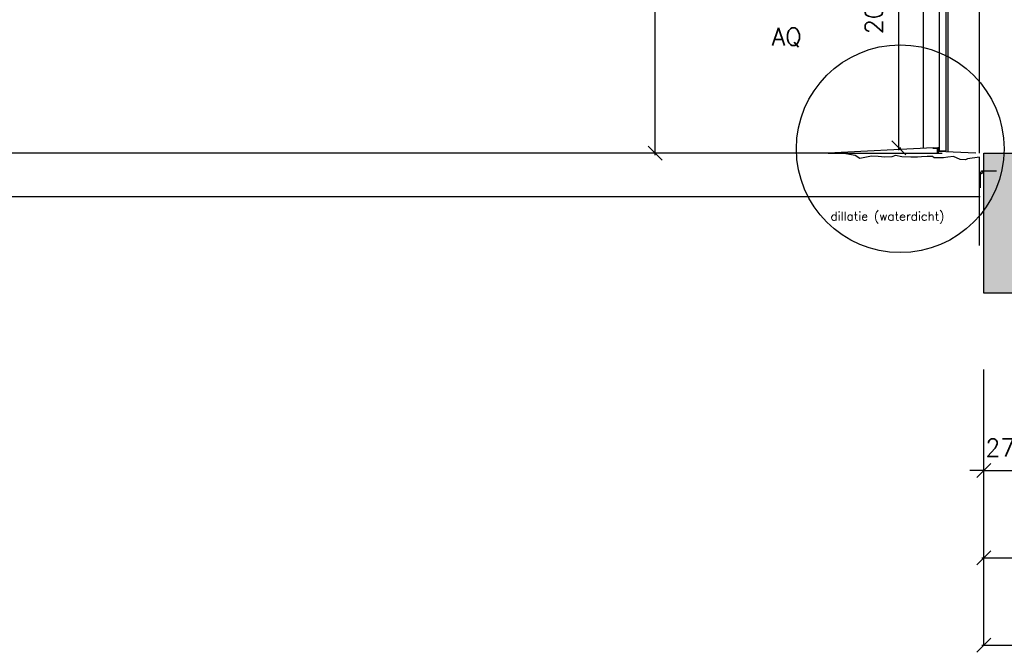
# Model space of a CAD drawing. Extents: x 98997 to 245130, y 18007 to 138999.
# Tile 41 of 58: x 126661 to 132292, y 86942 to 90559. Entities that reach past the tile are written whole.
import ezdxf

# ---------------------------------------------------------------- set-up
doc = ezdxf.new("R2010")
doc.units = 0
doc.header["$LTSCALE"] = 20
doc.header["$MEASUREMENT"] = 0
doc.header["$PDSIZE"] = -1
doc.linetypes.add('HIDDEN', pattern=[9.375, 6.25, -3.125])
doc.layers.get('0').update_dxf_attribs({"linetype": 'CONTINUOUS'})
doc.layers.get('DEFPOINTS').update_dxf_attribs({"linetype": 'CONTINUOUS'})
for name, color, linetype in [('_DETAILNUMMERS', 4, 'CONTINUOUS'), ('_DETAILNUMMERSTEKST', 4, 'CONTINUOUS'), ('A--A23--_F--3-', 9, 'CONTINUOUS'), ('A--L13D3_VLOEREN', 3, 'CONTINUOUS'), ('A--L13D4_VLOEREN', 4, 'CONTINUOUS'), ('A--L21D1_BUITENWAND', 1, 'CONTINUOUS'), ('A--L21DC1_BUITENWAND', 1, 'HIDDEN'), ('A--L28--', 7, 'CONTINUOUS'), ('A--L28--_F--3-', 1, 'CONTINUOUS'), ('A--L31--', 2, 'CONTINUOUS'), ('A--L42--', 7, 'CONTINUOUS'), ('A--M$1A-_F123-', 1, 'CONTINUOUS'), ('A--T$1A-_F123_20', 1, 'CONTINUOUS'), ('B--L13D8_VLOEREN', 8, 'CONTINUOUS'), ('X--LR---_CP', 7, 'CONTINUOUS')]:
    doc.layers.add(name, color=color, linetype=linetype)
doc.styles.add('ALFA-0_25', font='ROMANS')
doc.styles.add('HIEMSTRA', font='romans.shx')
doc.dimstyles.get("Standard").update_dxf_attribs({"dimscale": 40, "dimtxt": 2.5, "dimasz": 2, "dimexe": 0.3, "dimexo": 0.3, "dimgap": 2, "dimtad": 1, "dimdec": 0, "dimzin": 0, "dimdsep": 46, "dimtxsty": 'HIEMSTRA', "dimblk1": 'OBLIQUE', "dimblk2": 'OBLIQUE', "dimsah": 1, "dimcen": 0.09, "dimdle": 0.3, "dimclrd": 1, "dimclre": 1, "dimclrt": 3, "dimadec": 0, "dimazin": 0, "dimtfac": 1, "dimtdec": 4, "dimtix": 1, "dimtmove": 2, "dimatfit": 3, "dimldrblk": 'OBLIQUE', "dimfxl": 0, "dimtvp": 625, "dimtolj": 1, "dimtzin": 0, "dimarcsym": 0})
doc.dimstyles.new('STANDARD$0', dxfattribs={"dimscale": 50, "dimtxt": 2.5, "dimasz": 2, "dimexe": 2, "dimexo": 0, "dimgap": 2, "dimtad": 1, "dimdec": 0, "dimzin": 0, "dimdsep": 46, "dimtxsty": 'ALFA-0_25', "dimblk1": 'OBLIQUE', "dimblk2": 'OBLIQUE', "dimsah": 1, "dimcen": -3, "dimdle": 2, "dimclrd": 1, "dimclre": 1, "dimclrt": 2, "dimadec": 0, "dimazin": 0, "dimtfac": 0.666667, "dimtofl": 0, "dimtmove": 2, "dimatfit": 3, "dimldrblk": 'OBLIQUE', "dimfxl": 0, "dimtvp": 0.833333, "dimtolj": 1, "dimtzin": 0, "dimarcsym": 0})

# ---------------------------------------------------------------- blocks, each defined once
blk = doc.blocks.new('_OBLIQUE')
at = {"color": 0, "linetype": 'ByBlock'}
blk.add_line((-0.5, -0.5), (0.5, 0.5), dxfattribs=at)
blk = doc.blocks.new('*D283')
at = {"layer": 'A--M$1A-_F123-', "color": 1, "lineweight": -2}
blk.add_line((130295.5, 89783.9), (130295.5, 92457.9), dxfattribs=at)
at = {"layer": 'DEFPOINTS', "color": 0}
for p in [(130295.5, 92445.9), (130295.5, 92445.9), (130295.5, 89795.9)]:
    blk.add_point(p, dxfattribs=at)
at = {"layer": 'A--M$1A-_F123-', "color": 1, "lineweight": -2, "xscale": 80, "yscale": 80, "zscale": 80}
for p, rotation in [((130295.5, 92445.9), 90), ((130295.5, 89795.9), 270)]:
    blk.add_blockref('_OBLIQUE', p, dxfattribs=dict(at, rotation=rotation))
at = {"layer": 'A--M$1A-_F123-', "color": 3, "insert": (130165.5, 91120.9), "char_height": 100, "attachment_point": 5, "rotation": 90, "style": 'HIEMSTRA'}
blk.add_mtext('\\A1;2650', dxfattribs=at)
blk = doc.blocks.new('*D292')
at = {"layer": 'A--M$1A-_F123-', "color": 1, "lineweight": -2}
for p, q in [((131483.2, 91915.9), (131700.1, 91915.9)), ((131688.1, 89813.9), (131688.1, 91927.9)), ((131686.5, 89825.9), (131700.1, 89825.9))]:
    blk.add_line(p, q, dxfattribs=at)
at = {"layer": 'DEFPOINTS', "color": 0}
for p in [(131471.2, 91915.9), (131688.1, 91915.9), (131674.5, 89825.9)]:
    blk.add_point(p, dxfattribs=at)
at = {"layer": 'A--M$1A-_F123-', "color": 1, "lineweight": -2, "xscale": 80, "yscale": 80, "zscale": 80}
for p, rotation in [((131688.1, 91915.9), 90), ((131688.1, 89825.9), 270)]:
    blk.add_blockref('_OBLIQUE', p, dxfattribs=dict(at, rotation=rotation))
at = {"layer": 'A--M$1A-_F123-', "color": 3, "insert": (131545.5, 90647.6), "char_height": 100, "attachment_point": 5, "rotation": 90, "style": 'HIEMSTRA'}
blk.add_mtext('\\A1;2090', dxfattribs=at)
blk = doc.blocks.new('Q020548-')
at = {"layer": 'A--L28--_F--3-', "color": 4, "linetype": 'Continuous'}
blk.add_lwpolyline([(0, 0), (0, 30), (2, 30, -0.414214), (4, 28), (4, 7.5, 0.414214), (7.5, 4), (28, 4, -0.414214), (30, 2), (30, 0)], format="xyb", close=True, dxfattribs=at)
at = {"layer": 'X--LR---_CP', "color": 4, "linetype": 'Continuous'}
blk.add_point((0, 0), dxfattribs=at)
blk = doc.blocks.new('*D556')
at = {"layer": 'A--M$1A-_F123-', "color": 1, "lineweight": -2}
for p, q in [((158657.7, 19060.8), (158577.7, 19060.8)), ((158657.7, 19060.8), (158932.7, 19060.8)), ((158932.7, 19060.8), (159012.7, 19060.8))]:
    blk.add_line(p, q, dxfattribs=at)
at = {"layer": 'DEFPOINTS', "color": 0}
for p in [(158657.7, 19060.8), (158932.7, 19060.8), (158932.7, 19060.8)]:
    blk.add_point(p, dxfattribs=at)
at = {"layer": 'A--M$1A-_F123-', "color": 1, "lineweight": -2, "xscale": 80, "yscale": 80, "zscale": 80}
blk.add_blockref('_OBLIQUE', (158657.7, 19060.8), dxfattribs=at)
at = {"layer": 'A--M$1A-_F123-', "color": 1, "lineweight": -2, "xscale": 80, "yscale": 80, "zscale": 80, "rotation": 180}
blk.add_blockref('_OBLIQUE', (158932.7, 19060.8), dxfattribs=at)
at = {"layer": 'A--M$1A-_F123-', "color": 3, "insert": (158795.2, 19190.8), "char_height": 100, "attachment_point": 5, "style": 'HIEMSTRA'}
blk.add_mtext('\\A1;275', dxfattribs=at)
blk = doc.blocks.new('*D562')
at = {"layer": 'A--M$1A-_F123-', "color": 1, "lineweight": -2}
blk.add_line((158645.7, 18560.8), (159544.7, 18560.8), dxfattribs=at)
at = {"layer": 'DEFPOINTS', "color": 0}
for p in [(158657.7, 18560.8), (159532.7, 18560.8), (159532.7, 18560.8)]:
    blk.add_point(p, dxfattribs=at)
at = {"layer": 'A--M$1A-_F123-', "color": 1, "lineweight": -2, "xscale": 80, "yscale": 80, "zscale": 80, "rotation": 180}
blk.add_blockref('_OBLIQUE', (158657.7, 18560.8), dxfattribs=at)
at = {"layer": 'A--M$1A-_F123-', "color": 1, "lineweight": -2, "xscale": 80, "yscale": 80, "zscale": 80}
blk.add_blockref('_OBLIQUE', (159532.7, 18560.8), dxfattribs=at)
at = {"layer": 'A--M$1A-_F123-', "color": 3, "insert": (159095.2, 18690.8), "char_height": 100, "attachment_point": 5, "style": 'HIEMSTRA'}
blk.add_mtext('\\A1;875', dxfattribs=at)
blk = doc.blocks.new('*D571')
at = {"layer": 'A--M$1A-_F123-', "color": 1, "lineweight": -2}
for p, q in [((158645.7, 18060.8), (170642.3, 18060.8)), ((170630.3, 18019.4), (170630.3, 18072.8))]:
    blk.add_line(p, q, dxfattribs=at)
at = {"layer": 'DEFPOINTS', "color": 0}
for p in [(158657.7, 18060.8), (170630.3, 18060.8), (170630.3, 18007.4)]:
    blk.add_point(p, dxfattribs=at)
at = {"layer": 'A--M$1A-_F123-', "color": 1, "lineweight": -2, "xscale": 80, "yscale": 80, "zscale": 80, "rotation": 180}
blk.add_blockref('_OBLIQUE', (158657.7, 18060.8), dxfattribs=at)
at = {"layer": 'A--M$1A-_F123-', "color": 1, "lineweight": -2, "xscale": 80, "yscale": 80, "zscale": 80}
blk.add_blockref('_OBLIQUE', (170630.3, 18060.8), dxfattribs=at)
at = {"layer": 'A--M$1A-_F123-', "color": 3, "insert": (164644, 18190.8), "char_height": 100, "attachment_point": 5, "style": 'HIEMSTRA'}
blk.add_mtext('\\A1;11973', dxfattribs=at)
blk = doc.blocks.new('A$C6F8F70C3')
at = {"layer": 'A--A23--_F--3-'}
h = blk.add_hatch(dxfattribs=at)
h.set_pattern_fill('ALFABET', color=256, scale=25, angle=1, style=0, pattern_type=2)
h.set_pattern_definition([(46, (-132174.73, -88995.9), (-107.90097, 104.19876), []), (51, (-132174.73, -88995.9), (179.56153, -12.55617), [18.75, -206.25]), (356, (-132174.73, -88995.9), (-37.96444, 187.414), [15, -165]), (101.4514, (-132159.76, -88996.94), (141.59722, 174.85773), [15.93505, -175.28553]), (47.1842, (-132175.6, -88945.9), (267.4918, -36.71697), [28.125, -309.375]), (97.6356, (-132153.3, -88948.97), (229.3799, 247.5704), [23.90257, -262.92825]), (352.1842, (-132175.6, -88945.9), (229.3797, 247.5706), [22.5, -247.5]), (22, (-132150.38, -88957.97), (150.9607, -98.03503), [18.75, -206.25]), (327, (-132150.38, -88957.97), (57.65567, 182.3215), [15, -165]), (72.4514, (-132137.8, -88966.14), (208.61643, 84.28632), [15.93505, -175.28553]), (38.5, (-132174.725, -88995.9), (1.58705, 83.263843), [0, -163, 0, -167.5, 0, -165.625]), (8.5, (-132174.725, -88995.9), (64.03651, 99.73571), [0, -95.5, 0, -159.25, 0, -63.125]), (328.5, (-132230.47, -88996.87), (133.533692, -3.308738), [0, -62.5, 0, -195, 0, -258.75]), (318.5, (-132255.46, -88997.31), (145.33757, 27.566934), [0, -81.25, 0, -129.5, 0, -183.75]), (318.5, (-132255.46, -88997.31), (145.33757, 27.566934), [0, -81.25, 0, -129.5, 0, -183.75])])
h.paths.add_polyline_path([(11942.8, 2453.6), (3098.9, 550), (875, 525), (875, 0), (0, 0), (0, 800), (225, 800), (225, 750), (275, 750), (275, 300), (575, 300), (575, 750), (625, 750), (625, 800), (3202.6, 825), (3172.6, 989.8), (4052.6, 989.8), (4022.6, 1154.8), (4902.6, 1154.8), (4872.6, 1319.8), (5752.6, 1319.8), (5722.6, 1484.8), (6602.6, 1484.8), (6572.6, 1649.8), (7452.7, 1649.8), (7422.7, 1814.8), (8302.6, 1814.8), (8272.6, 1979.8), (9152.6, 1979.8), (9122.6, 2144.8), (10002.6, 2144.8), (9972.6, 2309.8), (10852.6, 2309.8), (10822.6, 2474.8), (11702.6, 2474.8), (11672.6, 2639.8), (11943, 2639.8)])
at = {"layer": '_DETAILNUMMERS'}
blk.add_line((-889.7, 800), (-238.5, 800), dxfattribs=at)
at = {"layer": '_DETAILNUMMERS', "color": 1}
blk.add_lwpolyline([(-256, 814.5), (-216, 814.5), (-216, 2936), (-255.3, 2936)], close=True, dxfattribs=at)
at = {"layer": 'A--L13D3_VLOEREN'}
for p, q in [((-290, 830), (-889.7, 800)), ((-45, 800), (-260, 810.6))]:
    blk.add_line(p, q, dxfattribs=at)
at = {"layer": 'A--L13D4_VLOEREN'}
for points in [[(11942.8, 2453.6), (3098.9, 550), (875, 525), (875, 0), (0, 0), (0, 800), (225, 800), (225, 750), (275, 750), (275, 300), (575, 300), (575, 750), (625, 750), (625, 800), (3202.6, 825), (3172.6, 989.8), (4052.6, 989.8), (4022.6, 1154.8), (4902.6, 1154.8)], [(-25, 272.6), (-25, 777), (-93.4, 768.1), (-104.6, 761.4), (-135.8, 763.7), (-173.7, 781.5), (-204.9, 777), (-229.5, 772.6), (-242.8, 772.6), (-283, 772.6), (-294.1, 781.5), (-323.1, 781.5), (-356.6, 779.3), (-378.9, 777), (-416.8, 777), (-468.7, 779.3), (-504.3, 786), (-525, 779.3), (-566.3, 777), (-604.2, 781.5), (-642.1, 783.7), (-709, 770.4), (-735.8, 786), (-789.3, 797.1), (-889.7, 800)]]:
    blk.add_lwpolyline(points, dxfattribs=at)
at = {"layer": 'A--L21D1_BUITENWAND'}
blk.add_line((-25, 800), (-25, 4290), dxfattribs=at)
at = {"layer": 'A--L21DC1_BUITENWAND'}
blk.add_line((-205, 3196), (-205, 1377.4), dxfattribs=at)
at = {"layer": 'A--L31--'}
blk.add_line((-255.3, 2936), (-256, 824.5), dxfattribs=at)
for points in [[(-344, 832.4), (-344, 3000), (-344, 3000)], [(-205, 2457.5), (-205, 3010), (-205, 811.6)]]:
    blk.add_lwpolyline(points, dxfattribs=at)
at = {"layer": 'A--L42--'}
blk.add_lwpolyline([(-19.3, 602.2), (-19.3, 692.3), (-16.4, 692.3), (-13.4, 681.2), (-1.9, 692.7), (-13.1, 695.6), (-13.1, 698.6), (73.2, 698.6)], dxfattribs=at)
at = {"layer": 'A--M$1A-_F123-'}
blk.add_line((0, -2013.9), (0, -436.1), dxfattribs=at)
at = {"layer": 'B--L13D8_VLOEREN'}
for p, q in [((-889.7, 800), (-11890, 800)), ((-20, 550), (-11890, 550))]:
    blk.add_line(p, q, dxfattribs=at)
at = {"layer": 'A--L28--', "rotation": 180}
blk.add_blockref('Q020548-', (-260, 830), dxfattribs=at)
at = {"layer": 'A--M$1A-_F123-'}
for base, p1, p2, picture, middle in [((275, -1013.9), (0, -1013.9), (275, -1013.9), '*D556', (137.5, -883.9)), ((875, -1513.9), (0, -1513.9), (875, -1513.9), '*D562', (437.5, -1383.9)), ((11972.6, -2013.9), (0, -2013.9), (11972.6, -2067.3), '*D571', (5986.3, -1883.9))]:
    dim = blk.add_linear_dim(base=base, p1=p1, p2=p2, dimstyle='STANDARD$0', override={"dimscale": 40, "dimexe": 0.3, "dimexo": 0.3, "dimtxsty": 'HIEMSTRA', "dimcen": 0.09, "dimdle": 0.3, "dimclrt": 3, "dimtfac": 1, "dimtdec": 4, "dimtix": 1, "dimtofl": 1, "dimtvp": 625}, dxfattribs=at)
    dim.commit()
    dim.dimension.update_dxf_attribs({"geometry": picture, "text_midpoint": middle, "insert": (-158657.7, -20074.7)})

msp = doc.modelspace()

# ---------------------------------------------------------------- linework, layer by layer
at = {"layer": '_DETAILNUMMERS'}
msp.add_circle((131696.7, 89821.3), 594, dxfattribs=at)
at = {"layer": 'A--L21D1_BUITENWAND'}
msp.add_line((132149.7, 89795.9), (132149.7, 93285.9), dxfattribs=at)

# ---------------------------------------------------------------- block references
at = {"layer": '_DETAILNUMMERS'}
msp.add_blockref('A$C6F8F70C3', (132174.7, 88995.9), dxfattribs=at)

# ---------------------------------------------------------------- texts
at = {"layer": '_DETAILNUMMERSTEKST', "style": 'HIEMSTRA'}
msp.add_text('AQ', height=100, dxfattribs=at).set_placement((130961.7, 90412))
at = {"layer": 'A--T$1A-_F123_20', "style": 'ALFA-0_25'}
msp.add_text('dillatie (waterdicht)', height=50, dxfattribs=at).set_placement((131298.3, 89410.3))

# ---------------------------------------------------------------- dimensions: what is measured, and where the dimension line sits
at = {"layer": 'A--M$1A-_F123-'}
dim = msp.add_linear_dim(base=(130295.5, 92445.9), p1=(130295.5, 89795.9), p2=(130295.5, 92445.9), angle=90, dimstyle='Standard', override={"dimscale": 40, "dimtxsty": 'HIEMSTRA', "dimclrt": 3}, dxfattribs=at)
dim.commit()
dim.dimension.update_dxf_attribs({"geometry": '*D283', "text_midpoint": (130165.5, 91120.9)})
dim = msp.add_linear_dim(base=(131688.1, 91915.9), p1=(131674.5, 89825.9), p2=(131471.2, 91915.9), angle=90, dimstyle='STANDARD$0', override={"dimscale": 40, "dimexe": 0.3, "dimexo": 0.3, "dimtxsty": 'HIEMSTRA', "dimcen": 0.09, "dimdle": 0.3, "dimclrt": 3, "dimtfac": 1, "dimtdec": 4, "dimtix": 1, "dimtofl": 1, "dimtvp": 625}, dxfattribs=at)
dim.commit()
dim.dimension.update_dxf_attribs({"geometry": '*D292', "text_midpoint": (131545.5, 90647.6), "dimtype": 160})

doc.saveas('drawing.dxf')
